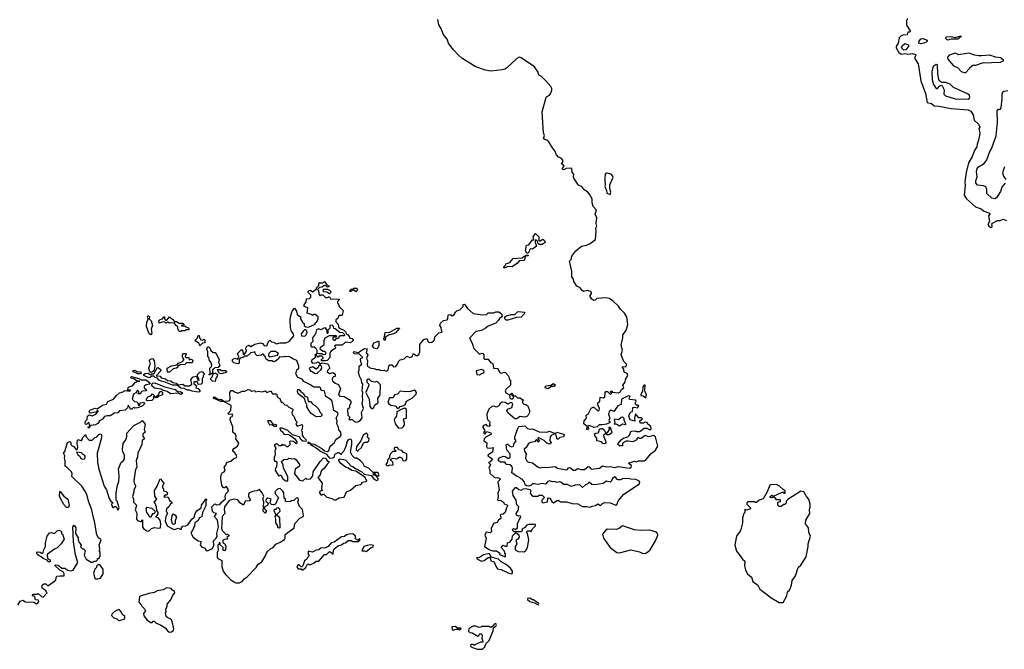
# Model space of a CAD drawing. Extents: x 2240384 to 2404287, y 351326 to 526670.
# Tile 100 of 256: x 2343188 to 2353606, y 408708 to 415372. Entities that reach past the tile are written whole.
import ezdxf

# ---------------------------------------------------------------- set-up
doc = ezdxf.new("R2010")
doc.units = 0

msp = doc.modelspace()

# ---------------------------------------------------------------- linework, layer by layer
at = {"layer": '0CON20XD'}
for points in [[(2349193, 410457), (2349175, 410450), (2349145, 410422), (2349115, 410447), (2349065, 410446), (2349025, 410432), (2348985, 410452), (2348945, 410452), (2348915, 410476), (2348895, 410480), (2348875, 410472), (2348845, 410482), (2348825, 410480), (2348795, 410492), (2348776, 410485), (2348753, 410457), (2348715, 410461), (2348675, 410452), (2348635, 410460), (2348615, 410458), (2348595, 410442), (2348574, 410436), (2348555, 410438), (2348535, 410450), (2348528, 410478), (2348505, 410510), (2348492, 410512), (2348477, 410527), (2348445, 410540), (2348394, 410574), (2348401, 410625), (2348391, 410651), (2348375, 410660), (2348340, 410665), (2348320, 410690), (2348275, 410690), (2348255, 410702), (2348255, 410720), (2348266, 410734), (2348305, 410751), (2348325, 410750), (2348355, 410729), (2348365, 410729), (2348378, 410742), (2348378, 410775), (2348344, 410815), (2348337, 410873), (2348345, 410880), (2348355, 410878), (2348375, 410858), (2348395, 410850), (2348414, 410856), (2348420, 410885), (2348440, 410915), (2348427, 410935), (2348426, 410955), (2348464, 411056), (2348472, 411065), (2348533, 411073), (2348563, 411043), (2348585, 411037), (2348615, 411040), (2348685, 411009), (2348765, 411007), (2348795, 411016), (2348842, 410995), (2348842, 410985), (2348811, 410969), (2348801, 410955), (2348798, 410915), (2348812, 410895), (2348805, 410882), (2348795, 410878), (2348765, 410890), (2348738, 410918), (2348675, 410950), (2348670, 410935), (2348688, 410915), (2348675, 410900), (2348668, 410918), (2348655, 410928), (2348637, 410903), (2348592, 410898), (2348573, 410885), (2348549, 410845), (2348526, 410825), (2348528, 410805), (2348546, 410775), (2348542, 410732), (2348557, 410697), (2348575, 410688), (2348615, 410680), (2348675, 410637), (2348695, 410630), (2348725, 410636), (2348765, 410631), (2348855, 410642), (2348880, 410625), (2348972, 410608), (2348985, 410612), (2348995, 410630), (2349005, 410632), (2349018, 410628), (2349045, 410603), (2349065, 410604), (2349095, 410623), (2349125, 410611), (2349165, 410612), (2349205, 410642), (2349215, 410640), (2349235, 410614), (2349325, 410624), (2349355, 410650), (2349395, 410638), (2349435, 410643), (2349485, 410632), (2349524, 410644), (2349591, 410631), (2349645, 410624), (2349660, 410635), (2349663, 410645), (2349658, 410655), (2349630, 410675), (2349638, 410682), (2349695, 410698), (2349715, 410692), (2349737, 410703), (2349795, 410702), (2349815, 410712), (2349869, 410781), (2349915, 410817), (2349941, 410859), (2349916, 410955), (2349895, 410972), (2349845, 410958), (2349805, 410970), (2349765, 410938), (2349745, 410940), (2349735, 410950), (2349720, 410935), (2349720, 410925), (2349675, 410902), (2349625, 410911), (2349605, 410909), (2349565, 410888), (2349565, 410860), (2349535, 410860), (2349517, 410875), (2349519, 410885), (2349554, 410925), (2349580, 410945), (2349622, 410958), (2349638, 410972), (2349648, 410985), (2349652, 411008), (2349663, 411017), (2349705, 411020), (2349712, 411012), (2349746, 411014), (2349765, 411022), (2349795, 411050), (2349825, 411048), (2349855, 411032), (2349869, 411041), (2349865, 411066), (2349835, 411090), (2349828, 411108), (2349805, 411112), (2349785, 411100), (2349762, 411102), (2349750, 411115), (2349750, 411125), (2349777, 411147), (2349766, 411156), (2349739, 411159), (2349705, 411200), (2349694, 411154), (2349698, 411122), (2349648, 411138), (2349633, 411175), (2349643, 411207), (2349655, 411217), (2349672, 411225), (2349675, 411268), (2349695, 411272), (2349725, 411263), (2349740, 411285), (2349732, 411292), (2349713, 411293), (2349700, 411305), (2349712, 411335), (2349706, 411346), (2349640, 411350), (2349638, 411365), (2349647, 411387), (2349625, 411392), (2349556, 411355), (2349552, 411298), (2349518, 411285), (2349476, 411224), (2349445, 411239), (2349425, 411224), (2349418, 411195), (2349432, 411155), (2349421, 411131), (2349425, 411120), (2349440, 411115), (2349430, 411105), (2349399, 411091), (2349355, 411082), (2349318, 411082), (2349299, 411061), (2349266, 411056), (2349215, 411077), (2349200, 411065), (2349208, 411045), (2349195, 411032), (2349190, 411035), (2349192, 411065), (2349156, 411095), (2349160, 411125), (2349187, 411155), (2349183, 411185), (2349202, 411198), (2349235, 411259), (2349255, 411272), (2349265, 411272), (2349305, 411230), (2349318, 411235), (2349322, 411255), (2349306, 411295), (2349306, 411315), (2349328, 411335), (2349332, 411375), (2349365, 411371), (2349379, 411381), (2349384, 411425), (2349392, 411435), (2349407, 411437), (2349435, 411408), (2349452, 411415), (2349440, 411435), (2349445, 411440), (2349455, 411440), (2349461, 411431), (2349525, 411421), (2349544, 411435), (2349555, 411457), (2349580, 411475), (2349570, 411505), (2349594, 411535), (2349597, 411565), (2349624, 411605), (2349615, 411627), (2349585, 411640), (2349582, 411672), (2349563, 411693), (2349575, 411702), (2349602, 411698), (2349610, 411715), (2349608, 411725), (2349581, 411755), (2349554, 411825), (2349565, 411875), (2349554, 411926), (2349571, 412005), (2349571, 412035), (2349605, 412082), (2349622, 412145), (2349613, 412225), (2349588, 412265), (2349545, 412308), (2349525, 412338), (2349466, 412396), (2349425, 412420), (2349395, 412428), (2349295, 412420), (2349278, 412402), (2349265, 412399), (2349243, 412413), (2349222, 412445), (2349238, 412475), (2349237, 412485), (2349227, 412495), (2349195, 412505), (2349155, 412496), (2349139, 412505), (2349119, 412535), (2349082, 412552), (2349051, 412601), (2349048, 412625), (2349031, 412651), (2349032, 412708), (2349014, 412786), (2349006, 412815), (2349022, 412835), (2349030, 412870), (2349073, 412927), (2349134, 412976), (2349185, 412986), (2349225, 413002), (2349281, 413045), (2349289, 413135), (2349284, 413165), (2349294, 413185), (2349287, 413215), (2349294, 413275), (2349276, 413315), (2349290, 413355), (2349258, 413395), (2349244, 413435), (2349244, 413475), (2349216, 413526), (2349195, 413550), (2349162, 413572), (2349135, 413606), (2349100, 413620), (2349051, 413695), (2349048, 413712), (2349053, 413735), (2349035, 413758), (2349032, 413795), (2349025, 413800), (2348972, 413798), (2348945, 413784), (2348932, 413785), (2348930, 413795), (2348950, 413825), (2348922, 413845), (2348934, 413865), (2348934, 413885), (2348917, 413905), (2348888, 413918), (2348870, 413940), (2348852, 413982), (2348825, 414015), (2348788, 414078), (2348775, 414092), (2348745, 414102), (2348730, 414115), (2348740, 414145), (2348730, 414175), (2348718, 414395), (2348754, 414536), (2348764, 414556), (2348795, 414573), (2348810, 414595), (2348819, 414625), (2348818, 414645), (2348808, 414665), (2348755, 414726), (2348710, 414770), (2348680, 414785), (2348673, 414815), (2348634, 414874), (2348495, 414969), (2348475, 414974), (2348448, 414962), (2348340, 414860), (2348321, 414849), (2348295, 414841), (2348175, 414827), (2348115, 414839), (2348007, 414877), (2347865, 414964), (2347834, 414994), (2347775, 415055), (2347727, 415125), (2347711, 415165), (2347669, 415219), (2347649, 415279), (2347625, 415316), (2347612, 415375)], [(2352582, 415385), (2352572, 415365), (2352573, 415315), (2352612, 415255), (2352612, 415248), (2352605, 415240), (2352585, 415240), (2352578, 415212), (2352533, 415207), (2352512, 415198), (2352495, 415180), (2352485, 415122), (2352462, 415088), (2352461, 415075), (2352491, 415025), (2352515, 415006), (2352555, 415014), (2352585, 415008), (2352635, 415013), (2352668, 415005), (2352672, 414995), (2352658, 414965), (2352696, 414906), (2352724, 414725), (2352772, 414592), (2352792, 414495), (2352835, 414483), (2352865, 414461), (2352915, 414455), (2353045, 414431), (2353225, 414417), (2353254, 414405), (2353277, 414365), (2353289, 414309), (2353332, 414265), (2353348, 414235), (2353338, 414215), (2353346, 414175), (2353344, 414146), (2353331, 414085), (2353318, 414055), (2353317, 414025), (2353294, 413995), (2353268, 413925), (2353229, 413855), (2353204, 413755), (2353189, 413655), (2353191, 413615), (2353183, 413515), (2353207, 413475), (2353302, 413392), (2353360, 413370), (2353388, 413348), (2353450, 413325), (2353452, 413315), (2353440, 413295), (2353450, 413235), (2353433, 413205), (2353442, 413185), (2353465, 413173), (2353477, 413183), (2353477, 413193)], [(2352725, 415116), (2352702, 415122), (2352707, 415145), (2352725, 415169), (2352745, 415173), (2352789, 415155), (2352785, 415137), (2352755, 415124), (2352725, 415116)], [(2353005, 415155), (2352986, 415175), (2352987, 415185), (2352995, 415192), (2353045, 415193), (2353085, 415184), (2353145, 415201), (2353151, 415195), (2353115, 415167), (2353045, 415166), (2353005, 415155)], [(2352545, 415049), (2352518, 415075), (2352524, 415095), (2352555, 415120), (2352590, 415105), (2352598, 415095), (2352565, 415053), (2352545, 415049)], [(2353195, 414810), (2353235, 414850), (2353240, 414865), (2353275, 414890), (2353305, 414890), (2353375, 414916), (2353565, 414921), (2353598, 414935), (2353598, 414945), (2353567, 414967), (2353515, 414976), (2353452, 414998), (2353365, 414988), (2353335, 414991), (2353296, 414996), (2353235, 415018), (2353142, 415002), (2353125, 415001), (2353085, 415016), (2353043, 415005), (2353024, 414995), (2353006, 414975), (2353008, 414955), (2353070, 414885), (2353110, 414865), (2353150, 414825), (2353195, 414810)], [(2353225, 414532), (2353239, 414541), (2353242, 414555), (2353235, 414575), (2353218, 414588), (2353070, 414655), (2353035, 414688), (2352985, 414708), (2352945, 414708), (2352925, 414720), (2352915, 414738), (2352903, 414797), (2352898, 414895), (2352885, 414899), (2352855, 414877), (2352840, 414825), (2352843, 414735), (2352856, 414685), (2352885, 414645), (2352898, 414642), (2352925, 414670), (2352945, 414680), (2352969, 414629), (2352965, 414585), (2352985, 414565), (2353085, 414533), (2353225, 414532)], [(2353615, 413641), (2353582, 413598), (2353566, 413554), (2353524, 413486), (2353505, 413475), (2353475, 413482), (2353422, 413532), (2353422, 413575), (2353411, 413601), (2353385, 413612), (2353322, 413622), (2353305, 413645), (2353304, 413665), (2353321, 413709), (2353314, 413765), (2353321, 413795), (2353335, 413813), (2353392, 413848), (2353420, 413890), (2353453, 413975), (2353472, 414005), (2353519, 414141), (2353535, 414285), (2353532, 414408), (2353544, 414426), (2353565, 414426), (2353575, 414442), (2353585, 414535), (2353583, 414585), (2353592, 414608), (2353605, 414617), (2353645, 414622)], [(2353609, 413815), (2353588, 413752), (2353598, 413715), (2353621, 413681)], [(2349435, 413520), (2349443, 413545), (2349432, 413585), (2349433, 413625), (2349467, 413705), (2349465, 413716), (2349446, 413735), (2349402, 413748), (2349383, 413735), (2349378, 413695), (2349382, 413615), (2349378, 413605), (2349397, 413565), (2349400, 413535), (2349435, 413520)], [(2353477, 413193), (2353473, 413207), (2353483, 413217), (2353535, 413247), (2353562, 413248), (2353595, 413262), (2353630, 413245)], [(2348565, 412900), (2348555, 412900), (2348542, 412925), (2348550, 412985), (2348575, 412990), (2348615, 413040), (2348628, 413042), (2348623, 413075), (2348645, 413110), (2348680, 413075), (2348682, 413032), (2348695, 413030), (2348725, 413050), (2348740, 413035), (2348748, 413015), (2348715, 412992), (2348685, 412992), (2348670, 413005), (2348668, 413028), (2348657, 413037), (2348642, 413038), (2348642, 413015), (2348657, 412973), (2348615, 412942), (2348592, 412948), (2348583, 412937), (2348580, 412915), (2348565, 412900)], [(2348325, 412744), (2348310, 412745), (2348310, 412755), (2348327, 412773), (2348331, 412789), (2348375, 412802), (2348410, 412845), (2348505, 412852), (2348525, 412868), (2348540, 412870), (2348545, 412880), (2348568, 412878), (2348567, 412873), (2348540, 412870), (2348526, 412824), (2348472, 412818), (2348456, 412794), (2348400, 412755), (2348355, 412760), (2348325, 412744)], [(2345142, 410272), (2345155, 410300), (2345167, 410297), (2345158, 410282), (2345158, 410225), (2345124, 410155), (2345117, 410115), (2345092, 410098), (2345072, 410068), (2345043, 410047), (2345038, 410015), (2345018, 409965), (2345002, 409948), (2345002, 409935), (2345025, 409894), (2345075, 409857), (2345108, 409848), (2345097, 409815), (2345115, 409787), (2345145, 409783), (2345160, 409755), (2345175, 409749), (2345227, 409775), (2345243, 409807), (2345238, 409855), (2345266, 409884), (2345277, 409903), (2345274, 409935), (2345292, 410005), (2345282, 410075), (2345252, 410105), (2345250, 410115), (2345270, 410145), (2345243, 410153), (2345230, 410165), (2345220, 410215), (2345254, 410246), (2345275, 410238), (2345305, 410240), (2345322, 410265), (2345365, 410300), (2345361, 410325), (2345368, 410352), (2345392, 410375), (2345397, 410395), (2345375, 410432), (2345355, 410418), (2345345, 410418), (2345327, 410445), (2345318, 410515), (2345320, 410555), (2345332, 410575), (2345352, 410585), (2345362, 410605), (2345353, 410635), (2345370, 410655), (2345375, 410678), (2345385, 410688), (2345422, 410698), (2345452, 410722), (2345483, 410737), (2345487, 410745), (2345479, 410769), (2345462, 410792), (2345444, 410804), (2345442, 410815), (2345455, 410832), (2345492, 410858), (2345508, 410888), (2345477, 410935), (2345478, 410965), (2345471, 410981), (2345443, 411005), (2345443, 411063), (2345414, 411134), (2345420, 411165), (2345435, 411170), (2345442, 411185), (2345435, 411198), (2345405, 411192), (2345390, 411205), (2345422, 411235), (2345427, 411287), (2345358, 411325), (2345360, 411335), (2345403, 411337), (2345412, 411345), (2345417, 411355), (2345413, 411425), (2345425, 411448), (2345445, 411447), (2345462, 411432), (2345485, 411422), (2345507, 411423), (2345541, 411439), (2345569, 411441), (2345605, 411457), (2345625, 411453), (2345645, 411441), (2345675, 411447), (2345685, 411432), (2345715, 411439), (2345755, 411433), (2345785, 411443), (2345805, 411430), (2345815, 411430), (2345845, 411442), (2345865, 411410), (2345905, 411410), (2345917, 411377), (2345941, 411361), (2345954, 411324), (2345965, 411322), (2345994, 411294), (2346015, 411292), (2346035, 411272), (2346078, 411248), (2346080, 411235), (2346068, 411215), (2346073, 411193), (2346090, 411175), (2346108, 411128), (2346120, 411115), (2346120, 411105), (2346110, 411095), (2346125, 411070), (2346178, 411088), (2346182, 411065), (2346177, 411043), (2346170, 411025), (2346178, 411005), (2346178, 410975), (2346189, 410955), (2346217, 410927), (2346221, 410915), (2346215, 410907), (2346185, 410912), (2346166, 410925), (2346148, 410958), (2346075, 410979), (2346024, 411024), (2345965, 411047), (2345942, 411048), (2345945, 411030), (2345972, 411005), (2345985, 410980), (2346025, 410984), (2346058, 410968), (2346101, 410935), (2346121, 410905), (2346122, 410888), (2346113, 410883), (2346086, 410906), (2346055, 410911), (2346042, 410905), (2346050, 410875), (2346025, 410850), (2346015, 410850), (2345997, 410867), (2345975, 410870), (2345965, 410880), (2345955, 410860), (2345935, 410860), (2345915, 410880), (2345905, 410882), (2345880, 410865), (2345898, 410835), (2345888, 410805), (2345890, 410775), (2345887, 410753), (2345880, 410745), (2345880, 410715), (2345885, 410700), (2345898, 410698), (2345908, 410685), (2345907, 410635), (2345896, 410624), (2345892, 410605), (2345925, 410550), (2345935, 410540), (2345945, 410550), (2345955, 410550), (2345971, 410511), (2346005, 410492), (2346025, 410490), (2346024, 410535), (2345980, 410625), (2345976, 410656), (2345960, 410695), (2345983, 410717), (2346025, 410720), (2346035, 410730), (2346065, 410722), (2346095, 410728), (2346115, 410712), (2346148, 410665), (2346150, 410645), (2346102, 410615), (2346097, 410565), (2346148, 410498), (2346185, 410492), (2346215, 410520), (2346225, 410510), (2346265, 410512), (2346290, 410545), (2346294, 410586), (2346366, 410695), (2346404, 410736), (2346425, 410732), (2346445, 410700), (2346458, 410698), (2346460, 410685), (2346442, 410668), (2346409, 410621), (2346385, 410602), (2346373, 410585), (2346367, 410553), (2346344, 410526), (2346388, 410465), (2346382, 410405), (2346390, 410385), (2346365, 410380), (2346360, 410365), (2346375, 410342), (2346385, 410340), (2346395, 410350), (2346405, 410350), (2346438, 410318), (2346490, 410305), (2346515, 410288), (2346535, 410288), (2346565, 410312), (2346621, 410319), (2346647, 410373), (2346687, 410393), (2346745, 410440), (2346795, 410451), (2346805, 410458), (2346815, 410478), (2346862, 410488), (2346845, 410526), (2346785, 410568), (2346745, 410593), (2346701, 410601), (2346666, 410626), (2346636, 410636), (2346588, 410675), (2346564, 410704), (2346565, 410718), (2346575, 410724), (2346615, 410718), (2346638, 410708), (2346691, 410651), (2346714, 410644), (2346735, 410626), (2346807, 410587), (2346833, 410563), (2346909, 410549), (2346932, 410515), (2346962, 410495), (2346980, 410500), (2346980, 410515), (2346950, 410550), (2346932, 410552), (2346930, 410565), (2346935, 410570), (2346948, 410568), (2346950, 410550), (2346965, 410550), (2346972, 410542), (2346990, 410545), (2346992, 410555), (2346978, 410578), (2346928, 410578), (2346882, 410625), (2346835, 410643), (2346818, 410678), (2346795, 410702), (2346755, 410730), (2346735, 410730), (2346705, 410760), (2346688, 410795), (2346702, 410875), (2346702, 410915), (2346695, 410930), (2346685, 410932), (2346663, 410925), (2346647, 410895), (2346642, 410865), (2346618, 410805), (2346595, 410780), (2346585, 410770), (2346567, 410787), (2346555, 410788), (2346525, 410772), (2346518, 410765), (2346512, 410738), (2346501, 410729), (2346475, 410728), (2346438, 410768), (2346372, 410802), (2346327, 410837), (2346278, 410865), (2346264, 410884), (2346245, 410887), (2346237, 410895), (2346245, 410903), (2346266, 410886), (2346305, 410880), (2346385, 410834), (2346415, 410808), (2346445, 410800), (2346458, 410812), (2346474, 410856), (2346493, 410875), (2346518, 410895), (2346535, 410928), (2346580, 410960), (2346590, 410975), (2346587, 411005), (2346565, 411030), (2346560, 411060), (2346543, 411095), (2346548, 411125), (2346538, 411155), (2346557, 411195), (2346555, 411210), (2346513, 411235), (2346496, 411335), (2346485, 411349), (2346428, 411385), (2346415, 411440), (2346395, 411448), (2346380, 411445), (2346372, 411475), (2346365, 411482), (2346305, 411482), (2346285, 411490), (2346266, 411506), (2346195, 411543), (2346178, 411568), (2346133, 411585), (2346110, 411625), (2346120, 411665), (2346136, 411674), (2346142, 411685), (2346142, 411705), (2346120, 411765), (2346085, 411777), (2346058, 411798), (2346036, 411806), (2346005, 411802), (2345995, 411808), (2345965, 411800), (2345938, 411802), (2345925, 411780), (2345895, 411758), (2345875, 411752), (2345855, 411762), (2345825, 411762), (2345795, 411780), (2345787, 411807), (2345765, 411830), (2345755, 411830), (2345745, 411820), (2345700, 411815), (2345683, 411833), (2345675, 411860), (2345668, 411852), (2345634, 411846), (2345595, 411812), (2345565, 411810), (2345555, 411800), (2345522, 411788), (2345510, 411775), (2345510, 411735), (2345495, 411728), (2345455, 411740), (2345440, 411755), (2345440, 411775), (2345465, 411790), (2345495, 411780), (2345508, 411802), (2345492, 411838), (2345535, 411880), (2345550, 411865), (2345552, 411832), (2345568, 411832), (2345588, 411865), (2345582, 411895), (2345592, 411915), (2345615, 411928), (2345635, 411912), (2345675, 411938), (2345735, 411952), (2345756, 411946), (2345774, 411924), (2345802, 411918), (2345820, 411965), (2345835, 411980), (2345852, 411962), (2345875, 411960), (2345905, 411942), (2345945, 411950), (2346005, 411950), (2346040, 411965), (2346090, 412025), (2346087, 412047), (2346065, 412070), (2346054, 412115), (2346051, 412189), (2346052, 412225), (2346072, 412285), (2346095, 412320), (2346117, 412285), (2346123, 412253), (2346160, 412225), (2346160, 412205), (2346181, 412171), (2346200, 412155), (2346200, 412135), (2346215, 412120), (2346245, 412118), (2346308, 412145), (2346340, 412185), (2346348, 412205), (2346347, 412227), (2346315, 412250), (2346295, 412250), (2346285, 412240), (2346272, 412252), (2346230, 412265), (2346237, 412317), (2346227, 412327), (2346200, 412335), (2346200, 412355), (2346220, 412385), (2346222, 412418), (2346255, 412420), (2346270, 412435), (2346270, 412455), (2346240, 412485), (2346240, 412495), (2346250, 412505), (2346265, 412508), (2346285, 412490), (2346306, 412504), (2346328, 412522), (2346330, 412535), (2346352, 412558), (2346353, 412587), (2346393, 412587), (2346415, 412600), (2346435, 412570), (2346460, 412555), (2346460, 412545), (2346445, 412540), (2346435, 412550), (2346413, 412557), (2346385, 412540), (2346362, 412538), (2346340, 412515)], [(2346340, 412515), (2346350, 412505), (2346353, 412473), (2346365, 412450), (2346375, 412460), (2346395, 412460), (2346425, 412430), (2346445, 412430), (2346455, 412440), (2346465, 412440), (2346478, 412418), (2346570, 412415), (2346570, 412405), (2346552, 412388), (2346550, 412375), (2346575, 412330), (2346610, 412295), (2346600, 412245), (2346595, 412240), (2346565, 412240), (2346555, 412210), (2346532, 412195), (2346532, 412175), (2346558, 412148), (2346560, 412125), (2346570, 412105), (2346615, 412090), (2346640, 412065), (2346642, 412052), (2346655, 412040), (2346665, 412040), (2346681, 412001), (2346707, 411997), (2346717, 411985), (2346710, 411965), (2346685, 411950), (2346635, 411958), (2346602, 411928), (2346532, 411928), (2346520, 411915), (2346530, 411905), (2346528, 411892), (2346480, 411865), (2346480, 411855), (2346470, 411845), (2346470, 411795), (2346440, 411765), (2346425, 411760), (2346382, 411762), (2346382, 411778), (2346400, 411785), (2346398, 411798), (2346385, 411810), (2346355, 411810), (2346345, 411800), (2346332, 411812), (2346325, 411830), (2346310, 411825), (2346320, 411795), (2346281, 411769), (2346273, 411753), (2346288, 411738), (2346325, 411740), (2346345, 411750), (2346365, 411730), (2346375, 411730), (2346385, 411740), (2346445, 411730), (2346457, 411717), (2346458, 411705), (2346470, 411685), (2346445, 411660), (2346443, 411643), (2346465, 411628), (2346505, 411638), (2346525, 411620), (2346528, 411595), (2346508, 411592), (2346498, 411582), (2346493, 411565), (2346498, 411548), (2346528, 411525), (2346560, 411510), (2346584, 411465), (2346560, 411405), (2346576, 411386), (2346620, 411385), (2346675, 411352), (2346691, 411331), (2346693, 411315), (2346678, 411285), (2346678, 411265), (2346658, 411245), (2346660, 411185), (2346680, 411165), (2346670, 411140), (2346705, 411140), (2346720, 411125), (2346745, 411113), (2346765, 411117), (2346795, 411133), (2346812, 411158), (2346804, 411215), (2346826, 411255), (2346813, 411305), (2346820, 411345), (2346814, 411386), (2346818, 411425), (2346811, 411445), (2346818, 411515), (2346808, 411528), (2346806, 411556), (2346785, 411600), (2346773, 411645), (2346782, 411665), (2346782, 411705), (2346808, 411725), (2346797, 411747), (2346793, 411787), (2346820, 411795), (2346785, 411830), (2346730, 411835), (2346720, 411845), (2346725, 411860), (2346775, 411850), (2346790, 411865), (2346838, 411892), (2346865, 411888), (2346856, 411846), (2346872, 411825), (2346858, 411785), (2346868, 411765), (2346866, 411715), (2346872, 411702), (2346904, 411684), (2346935, 411680), (2346962, 411668), (2346995, 411668), (2347005, 411660), (2347045, 411663), (2347065, 411653), (2347088, 411662), (2347095, 411705), (2347105, 411720), (2347125, 411720), (2347145, 411699), (2347168, 411702), (2347186, 411724), (2347196, 411754), (2347215, 411772), (2347255, 411782), (2347285, 411812), (2347315, 411798), (2347335, 411802), (2347345, 411810), (2347348, 411825), (2347355, 411840), (2347385, 411818), (2347395, 411818), (2347411, 411829), (2347422, 411855), (2347423, 411935), (2347465, 411988), (2347495, 411997), (2347512, 411962), (2347524, 411954), (2347550, 411960), (2347568, 411972), (2347576, 411985), (2347582, 412015), (2347605, 412040), (2347625, 412057), (2347660, 412065), (2347650, 412085), (2347648, 412115), (2347634, 412135), (2347641, 412159), (2347673, 412187), (2347710, 412195), (2347720, 412205), (2347722, 412248), (2347745, 412250), (2347755, 412240), (2347778, 412242), (2347802, 412278), (2347815, 412290), (2347845, 412300), (2347880, 412335), (2347882, 412358), (2347895, 412360), (2347926, 412316), (2347985, 412262), (2348085, 412248), (2348127, 412253), (2348145, 412270), (2348205, 412268), (2348225, 412279), (2348245, 412281), (2348258, 412278), (2348287, 412257), (2348292, 412235), (2348288, 412222), (2348265, 412210), (2348255, 412190), (2348225, 412160), (2348145, 412128), (2348115, 412102), (2348075, 412082), (2348015, 412070), (2347950, 412005), (2347950, 411995), (2347977, 411947), (2347992, 411892), (2348052, 411832), (2348078, 411842), (2348089, 411839), (2348098, 411825), (2348100, 411785), (2348105, 411780), (2348145, 411778), (2348175, 411740), (2348190, 411735), (2348198, 411715), (2348200, 411685), (2348245, 411680), (2348268, 411638), (2348285, 411632), (2348315, 411640), (2348327, 411637), (2348356, 411606), (2348367, 411585), (2348368, 411568), (2348380, 411555), (2348380, 411505), (2348332, 411458), (2348326, 411444), (2348331, 411421), (2348370, 411400), (2348375, 411370), (2348385, 411360), (2348402, 411358), (2348412, 411368), (2348410, 411390), (2348380, 411405), (2348395, 411418), (2348407, 411407), (2348410, 411390), (2348435, 411390), (2348455, 411370), (2348485, 411370), (2348505, 411350), (2348515, 411350), (2348520, 411345), (2348510, 411335), (2348510, 411315), (2348523, 411303), (2348545, 411300), (2348564, 411284), (2348582, 411235), (2348583, 411215), (2348570, 411185), (2348555, 411170), (2348534, 411164), (2348485, 411171), (2348445, 411146), (2348427, 411147), (2348352, 411212), (2348342, 411235), (2348352, 411248), (2348395, 411266), (2348407, 411305), (2348396, 411316), (2348385, 411320), (2348355, 411304), (2348325, 411319), (2348295, 411322), (2348272, 411308), (2348257, 411283), (2348235, 411272), (2348205, 411282), (2348185, 411276), (2348151, 411249), (2348131, 411195), (2348134, 411154), (2348139, 411139), (2348162, 411115), (2348160, 411095), (2348167, 411075), (2348155, 411067), (2348138, 411068), (2348125, 411090), (2348118, 411082), (2348095, 411078), (2348088, 411065), (2348088, 411055), (2348110, 411025), (2348098, 411005), (2348101, 410991), (2348115, 410990), (2348128, 411012), (2348154, 411006), (2348176, 410996), (2348175, 410980), (2348123, 410957), (2348104, 410935), (2348099, 410915), (2348132, 410892), (2348128, 410855), (2348135, 410840), (2348165, 410836), (2348198, 410845), (2348192, 410795), (2348144, 410766), (2348140, 410755), (2348192, 410725), (2348168, 410692), (2348150, 410685), (2348170, 410665), (2348152, 410625), (2348162, 410605), (2348162, 410572), (2348209, 410529), (2348225, 410522), (2348245, 410526), (2348269, 410515), (2348271, 410505), (2348250, 410485), (2348248, 410475), (2348260, 410395), (2348247, 410365), (2348250, 410325), (2348245, 410290), (2348255, 410284), (2348275, 410287), (2348306, 410266), (2348316, 410246), (2348350, 410235), (2348351, 410225), (2348339, 410205), (2348324, 410155), (2348305, 410139), (2348280, 410135), (2348273, 410127), (2348281, 410105), (2348279, 410091), (2348256, 410074), (2348239, 410051), (2348202, 410038), (2348178, 409985), (2348182, 409955), (2348165, 409941), (2348125, 409948), (2348111, 409915), (2348123, 409883), (2348105, 409794), (2348155, 409764), (2348191, 409751), (2348235, 409750), (2348270, 409725), (2348265, 409712), (2348330, 409685), (2348330, 409715), (2348320, 409725), (2348317, 409747), (2348283, 409785), (2348305, 409810), (2348325, 409798), (2348345, 409800), (2348350, 409835), (2348375, 409842), (2348398, 409875), (2348402, 409908), (2348435, 409940), (2348448, 409938), (2348468, 409918), (2348472, 409895), (2348460, 409875), (2348438, 409862), (2348448, 409825), (2348430, 409795), (2348432, 409762), (2348463, 409743), (2348525, 409738), (2348545, 409753), (2348563, 409785), (2348576, 409866), (2348560, 409935), (2348550, 409945), (2348565, 409960), (2348585, 409960), (2348595, 409950), (2348616, 409984), (2348645, 410013), (2348645, 410028), (2348635, 410032), (2348625, 410028), (2348575, 410028), (2348555, 410020), (2348528, 409992), (2348512, 409988), (2348502, 409975), (2348510, 409965), (2348495, 409950), (2348425, 409950), (2348405, 409962), (2348401, 409975), (2348415, 409986), (2348435, 409977), (2348456, 409994), (2348456, 410035), (2348472, 410078), (2348492, 410105), (2348485, 410122), (2348465, 410117), (2348445, 410128), (2348443, 410145), (2348462, 410178), (2348468, 410215), (2348448, 410238), (2348442, 410285), (2348410, 410335), (2348403, 410383), (2348435, 410420), (2348445, 410420), (2348469, 410399), (2348495, 410392), (2348520, 410405), (2348545, 410409), (2348585, 410400), (2348600, 410385), (2348593, 410377), (2348590, 410355), (2348615, 410330), (2348675, 410330), (2348685, 410340), (2348718, 410338), (2348740, 410315), (2348712, 410285), (2348713, 410265), (2348727, 410257), (2348773, 410267), (2348778, 410302), (2348785, 410310), (2348796, 410306), (2348822, 410265), (2348835, 410259), (2348875, 410282), (2348892, 410282), (2348908, 410268), (2348975, 410268), (2349035, 410250), (2349095, 410247), (2349145, 410218), (2349185, 410220), (2349225, 410212), (2349245, 410222), (2349282, 410228), (2349305, 410248), (2349335, 410230), (2349355, 410252), (2349375, 410262), (2349437, 410257), (2349495, 410232), (2349508, 410242), (2349526, 410284), (2349579, 410351), (2349745, 410460), (2349750, 410475), (2349741, 410491), (2349706, 410506), (2349655, 410508), (2349625, 410517), (2349565, 410512), (2349545, 410503), (2349522, 410502), (2349507, 410507), (2349496, 410526), (2349485, 410532), (2349462, 410515), (2349448, 410485), (2349435, 410478), (2349395, 410487), (2349365, 410463), (2349275, 410448), (2349243, 410453), (2349215, 410477), (2349193, 410457)], [(2346465, 412470), (2346437, 412487), (2346402, 412492), (2346402, 412518), (2346445, 412520), (2346465, 412510), (2346480, 412495), (2346478, 412482), (2346465, 412470)], [(2346745, 412490), (2346725, 412510), (2346715, 412510), (2346685, 412490), (2346680, 412505), (2346695, 412520), (2346715, 412520), (2346725, 412530), (2346755, 412530), (2346760, 412505), (2346745, 412490)], [(2348355, 412192), (2348335, 412192), (2348320, 412205), (2348320, 412225), (2348345, 412242), (2348355, 412240), (2348387, 412253), (2348427, 412253), (2348455, 412280), (2348465, 412282), (2348525, 412276), (2348532, 412265), (2348495, 412222), (2348445, 412218), (2348355, 412192)], [(2344575, 412036), (2344558, 412048), (2344530, 412125), (2344533, 412175), (2344552, 412205), (2344543, 412213), (2344541, 412225), (2344545, 412236), (2344552, 412238), (2344562, 412225), (2344558, 412205), (2344579, 412185), (2344592, 412135), (2344579, 412095), (2344586, 412054), (2344575, 412036)], [(2344895, 412070), (2344875, 412070), (2344864, 412094), (2344858, 412128), (2344844, 412134), (2344822, 412162), (2344775, 412160), (2344755, 412170), (2344735, 412160), (2344725, 412170), (2344705, 412172), (2344665, 412160), (2344660, 412185), (2344673, 412197), (2344700, 412205), (2344715, 412228), (2344720, 412225), (2344720, 412205), (2344732, 412192), (2344745, 412190), (2344775, 412228), (2344809, 412199), (2344825, 412178), (2344847, 412177), (2344875, 412160), (2344915, 412160), (2344930, 412145), (2344905, 412140), (2344902, 412132), (2344935, 412130), (2344945, 412120), (2344975, 412110), (2344980, 412095), (2344975, 412090), (2344945, 412090), (2344935, 412080), (2344905, 412080), (2344895, 412070)], [(2346205, 412022), (2346218, 412035), (2346230, 412065), (2346228, 412078), (2346215, 412090), (2346201, 412089), (2346191, 412079), (2346168, 412045), (2346170, 412025), (2346205, 412022)], [(2346398, 411828), (2346425, 411830), (2346430, 411845), (2346415, 411860), (2346395, 411860), (2346368, 411885), (2346370, 411905), (2346410, 411935), (2346410, 411975), (2346420, 412005), (2346465, 412030), (2346535, 412030), (2346540, 412025), (2346538, 412012), (2346505, 412010), (2346500, 412005), (2346502, 411992), (2346515, 411980), (2346525, 411980), (2346542, 411998), (2346558, 412002), (2346582, 412028), (2346625, 412030), (2346630, 412035), (2346608, 412058), (2346575, 412060), (2346528, 412098), (2346512, 412102), (2346510, 412125), (2346495, 412140), (2346470, 412135), (2346470, 412105), (2346450, 412085), (2346450, 412055), (2346445, 412050), (2346440, 412055), (2346440, 412085), (2346425, 412110), (2346405, 412108), (2346375, 412088), (2346355, 412100), (2346330, 412090), (2346319, 412045), (2346287, 412005), (2346290, 411965), (2346270, 411945), (2346270, 411915), (2346275, 411910), (2346305, 411910), (2346322, 411895), (2346332, 411875), (2346332, 411842), (2346355, 411837), (2346385, 411840), (2346398, 411828)], [(2347055, 411980), (2347045, 411980), (2347040, 411995), (2347050, 412015), (2347055, 412062), (2347105, 412063), (2347180, 412105), (2347206, 412106), (2347165, 412059), (2347145, 412047), (2347089, 412031), (2347060, 412010), (2347055, 411980)], [(2345095, 411920), (2345088, 411948), (2345075, 411950), (2345042, 411975), (2345070, 412005), (2345075, 412030), (2345088, 412028), (2345090, 412005), (2345100, 411995), (2345102, 411982), (2345125, 411980), (2345135, 411990), (2345148, 411985), (2345148, 411952), (2345122, 411948), (2345095, 411920)], [(2346965, 411888), (2346940, 411895), (2346923, 411915), (2346935, 411950), (2346985, 411970), (2346990, 411965), (2346988, 411925), (2346975, 411892), (2346965, 411888)], [(2344775, 411640), (2344752, 411642), (2344750, 411685), (2344793, 411707), (2344855, 411720), (2344870, 411735), (2344910, 411755), (2344930, 411775), (2344913, 411793), (2344910, 411805), (2344910, 411825), (2344922, 411838), (2344945, 411840), (2344950, 411835), (2344940, 411805), (2344948, 411798), (2344978, 411798), (2344982, 411772), (2345005, 411780), (2345020, 411765), (2345015, 411740), (2344955, 411740), (2344935, 411722), (2344885, 411720), (2344875, 411710), (2344862, 411708), (2344860, 411695), (2344848, 411682), (2344813, 411677), (2344775, 411640)], [(2345195, 411610), (2345190, 411615), (2345200, 411620), (2345202, 411635), (2345200, 411685), (2345219, 411701), (2345220, 411715), (2345215, 411740), (2345198, 411765), (2345190, 411795), (2345180, 411805), (2345180, 411855), (2345168, 411885), (2345175, 411910), (2345185, 411910), (2345205, 411890), (2345212, 411872), (2345235, 411850), (2345255, 411848), (2345266, 411836), (2345300, 411775), (2345292, 411745), (2345307, 411715), (2345288, 411692), (2345253, 411687), (2345242, 411678), (2345230, 411665), (2345228, 411632), (2345215, 411620), (2345200, 411620), (2345195, 411610)], [(2345835, 411802), (2345915, 411820), (2345927, 411837), (2345895, 411858), (2345845, 411860), (2345825, 411840), (2345820, 411825), (2345820, 411815), (2345835, 411802)], [(2344575, 411637), (2344564, 411644), (2344554, 411684), (2344574, 411735), (2344560, 411765), (2344571, 411779), (2344595, 411786), (2344611, 411765), (2344620, 411705), (2344606, 411654), (2344585, 411640), (2344575, 411637)], [(2344465, 411623), (2344437, 411625), (2344394, 411644), (2344386, 411655), (2344405, 411662), (2344428, 411648), (2344465, 411644), (2344474, 411635), (2344465, 411623)], [(2345075, 411429), (2345015, 411440), (2344985, 411452), (2344965, 411452), (2344927, 411467), (2344895, 411472), (2344855, 411503), (2344805, 411505), (2344717, 411537), (2344684, 411544), (2344661, 411555), (2344647, 411577), (2344622, 411585), (2344609, 411599), (2344585, 411598), (2344570, 411585), (2344555, 411582), (2344501, 411605), (2344497, 411615), (2344515, 411628), (2344549, 411629), (2344575, 411612), (2344585, 411622), (2344607, 411623), (2344644, 411686), (2344655, 411690), (2344682, 411665), (2344683, 411655), (2344633, 411603), (2344675, 411600), (2344685, 411580), (2344732, 411572), (2344754, 411554), (2344785, 411550), (2344813, 411533), (2344844, 411524), (2344858, 411508), (2344913, 411513), (2344937, 411497), (2344985, 411498), (2345010, 411515), (2345000, 411565), (2345025, 411590), (2345055, 411600), (2345070, 411575), (2345072, 411552), (2345088, 411562), (2345070, 411595), (2345070, 411615), (2345095, 411642), (2345118, 411648), (2345140, 411625), (2345140, 411615), (2345130, 411605), (2345130, 411585), (2345120, 411575), (2345120, 411525), (2345107, 411513), (2345075, 411510), (2345068, 411538), (2345035, 411540), (2345030, 411535), (2345032, 411522), (2345060, 411495), (2345052, 411475), (2345078, 411468), (2345094, 411445), (2345095, 411432), (2345075, 411429)], [(2345255, 411541), (2345228, 411545), (2345210, 411565), (2345212, 411578), (2345230, 411595), (2345232, 411618), (2345245, 411630), (2345265, 411630), (2345280, 411615), (2345278, 411595), (2345264, 411576), (2345255, 411541)], [(2345325, 411623), (2345300, 411630), (2345282, 411668), (2345305, 411670), (2345325, 411658), (2345365, 411658), (2345375, 411650), (2345375, 411640), (2345367, 411633), (2345345, 411632), (2345325, 411623)], [(2346315, 411628), (2346335, 411632), (2346376, 411664), (2346386, 411684), (2346380, 411705), (2346368, 411718), (2346355, 411710), (2346345, 411690), (2346327, 411673), (2346285, 411698), (2346250, 411685), (2346265, 411650), (2346275, 411650), (2346315, 411628)], [(2348055, 411612), (2348073, 411627), (2348098, 411635), (2348102, 411645), (2348099, 411659), (2348075, 411670), (2348020, 411655), (2348027, 411617), (2348055, 411612)], [(2343925, 411050), (2343910, 411055), (2343930, 411070), (2343923, 411103), (2343915, 411108), (2343895, 411087), (2343885, 411090), (2343881, 411105), (2343885, 411121), (2343901, 411139), (2343907, 411175), (2343925, 411190), (2343955, 411178), (2343995, 411198), (2344018, 411225), (2344015, 411240), (2343994, 411216), (2343935, 411208), (2343922, 411225), (2343930, 411240), (2343985, 411259), (2344008, 411252), (2344065, 411292), (2344108, 411302), (2344121, 411329), (2344180, 411355), (2344212, 411395), (2344245, 411422), (2344272, 411428), (2344305, 411448), (2344355, 411440), (2344360, 411450), (2344332, 411452), (2344335, 411478), (2344345, 411487), (2344383, 411497), (2344410, 411530), (2344435, 411542), (2344458, 411545), (2344425, 411549), (2344395, 411571), (2344369, 411579), (2344361, 411585), (2344372, 411595), (2344448, 411575), (2344475, 411561), (2344525, 411560), (2344570, 411525), (2344567, 411513), (2344525, 411507), (2344505, 411492), (2344504, 411474), (2344528, 411458), (2344530, 411445), (2344485, 411440), (2344470, 411425), (2344465, 411410), (2344445, 411410), (2344440, 411415), (2344450, 411425), (2344450, 411435), (2344435, 411450), (2344417, 411423), (2344393, 411407), (2344380, 411355), (2344402, 411332), (2344428, 411328), (2344440, 411315), (2344445, 411290), (2344458, 411292), (2344462, 411318), (2344502, 411322), (2344508, 411305), (2344485, 411282), (2344435, 411262), (2344405, 411260), (2344395, 411270), (2344375, 411250), (2344365, 411250), (2344352, 411262), (2344348, 411278), (2344335, 411290), (2344328, 411262), (2344305, 411240), (2344245, 411230), (2344225, 411210), (2344193, 411207), (2344145, 411180), (2344115, 411180), (2344085, 411170), (2344065, 411142), (2344033, 411127), (2344015, 411098), (2343990, 411085), (2343942, 411078), (2343930, 411070), (2343925, 411050)], [(2344895, 411403), (2344865, 411417), (2344785, 411412), (2344750, 411435), (2344707, 411447), (2344685, 411462), (2344615, 411470), (2344588, 411495), (2344586, 411515), (2344602, 411528), (2344625, 411525), (2344724, 411484), (2344835, 411457), (2344865, 411433), (2344887, 411437), (2344905, 411425), (2344912, 411415), (2344895, 411403)], [(2346915, 411253), (2346934, 411266), (2346947, 411295), (2346982, 411318), (2346978, 411365), (2347002, 411398), (2347007, 411507), (2346975, 411540), (2346965, 411542), (2346945, 411534), (2346925, 411537), (2346911, 411541), (2346887, 411567), (2346875, 411568), (2346860, 411555), (2346860, 411535), (2346878, 411518), (2346882, 411505), (2346852, 411425), (2346887, 411355), (2346892, 411282), (2346902, 411262), (2346915, 411253)], [(2348775, 411464), (2348750, 411475), (2348748, 411485), (2348758, 411495), (2348807, 411503), (2348835, 411522), (2348858, 411505), (2348845, 411491), (2348815, 411488), (2348775, 411464)], [(2344625, 411370), (2344622, 411378), (2344658, 411402), (2344670, 411435), (2344688, 411438), (2344700, 411425), (2344698, 411402), (2344662, 411388), (2344645, 411372), (2344625, 411370)], [(2346325, 411168), (2346274, 411204), (2346250, 411230), (2346228, 411275), (2346227, 411297), (2346213, 411323), (2346207, 411357), (2346135, 411412), (2346128, 411435), (2346132, 411458), (2346146, 411456), (2346162, 411432), (2346175, 411430), (2346192, 411415), (2346202, 411392), (2346232, 411375), (2346242, 411332), (2346265, 411330), (2346291, 411301), (2346315, 411287), (2346345, 411258), (2346371, 411211), (2346387, 411197), (2346387, 411183), (2346375, 411170), (2346325, 411168)], [(2347185, 411258), (2347205, 411262), (2347215, 411278), (2347252, 411288), (2347269, 411301), (2347280, 411335), (2347345, 411370), (2347382, 411408), (2347386, 411425), (2347377, 411445), (2347365, 411449), (2347325, 411437), (2347275, 411434), (2347215, 411440), (2347185, 411408), (2347155, 411400), (2347141, 411369), (2347101, 411369), (2347083, 411325), (2347093, 411305), (2347115, 411290), (2347160, 411285), (2347185, 411258)], [(2349815, 411370), (2349820, 411405), (2349808, 411428), (2349803, 411455), (2349808, 411495), (2349805, 411503), (2349795, 411503), (2349780, 411485), (2349778, 411435), (2349760, 411405), (2349760, 411395), (2349785, 411390), (2349815, 411370)], [(2344538, 411338), (2344530, 411345), (2344530, 411355), (2344545, 411380), (2344575, 411390), (2344595, 411410), (2344610, 411395), (2344610, 411385), (2344600, 411375), (2344610, 411365), (2344585, 411340), (2344538, 411338)], [(2345345, 411330), (2345315, 411330), (2345245, 411361), (2345234, 411375), (2345255, 411376), (2345278, 411358), (2345325, 411351), (2345350, 411335), (2345345, 411330)], [(2347198, 411048), (2347235, 411053), (2347250, 411065), (2347261, 411085), (2347260, 411105), (2347248, 411135), (2347255, 411148), (2347280, 411155), (2347280, 411245), (2347265, 411260), (2347223, 411247), (2347180, 411220), (2347176, 411175), (2347162, 411158), (2347152, 411135), (2347161, 411095), (2347198, 411048)], [(2343168, 409175), (2343192, 409218), (2343225, 409228), (2343245, 409210), (2343338, 409208), (2343365, 409188), (2343380, 409195), (2343390, 409215), (2343388, 409228), (2343355, 409230), (2343348, 409268), (2343320, 409275), (2343335, 409290), (2343375, 409290), (2343385, 409300), (2343420, 409265), (2343435, 409260), (2343480, 409305), (2343470, 409315), (2343468, 409328), (2343430, 409350), (2343422, 409365), (2343430, 409390), (2343445, 409400), (2343465, 409400), (2343485, 409380), (2343569, 409441), (2343573, 409467), (2343585, 409480), (2343615, 409487), (2343660, 409485), (2343659, 409505), (2343648, 409528), (2343612, 409545), (2343560, 409595), (2343565, 409600), (2343595, 409598), (2343635, 409568), (2343665, 409567), (2343696, 409546), (2343731, 409539), (2343753, 409547), (2343803, 409625), (2343778, 409708), (2343757, 409845), (2343752, 410005), (2343765, 410020), (2343782, 409992), (2343780, 409935), (2343807, 409887), (2343808, 409865), (2343818, 409838), (2343840, 409815), (2343833, 409793), (2343852, 409772), (2343865, 409770), (2343880, 409755), (2343872, 409705), (2343892, 409662), (2343945, 409630), (2343965, 409630), (2343975, 409640), (2343998, 409642), (2344010, 409655), (2344012, 409668), (2344025, 409670), (2344040, 409695), (2344040, 409735), (2344032, 409745), (2344038, 409775), (2344030, 409815), (2344050, 409865), (2344035, 409880), (2344025, 409880), (2344005, 409920), (2343980, 410065), (2343968, 410098), (2343951, 410185), (2343916, 410276), (2343904, 410335), (2343886, 410375), (2343846, 410435), (2343740, 410535), (2343742, 410565), (2343737, 410585), (2343685, 410640), (2343670, 410645), (2343671, 410705), (2343662, 410735), (2343666, 410756), (2343652, 410785), (2343665, 410800), (2343695, 410898), (2343718, 410908), (2343730, 410895), (2343730, 410875), (2343745, 410860), (2343760, 410855), (2343785, 410820), (2343799, 410831), (2343804, 410845), (2343796, 410885), (2343799, 410921), (2343805, 410930), (2343835, 410916), (2343841, 410919), (2343853, 410935), (2343855, 410950), (2343885, 410980), (2343890, 410955), (2343925, 410920), (2343955, 410920), (2343980, 410945), (2344005, 410958), (2344025, 410982), (2344047, 410987), (2344053, 410973), (2344053, 410947), (2344009, 410785), (2344010, 410685), (2344024, 410614), (2344083, 410435), (2344108, 410395), (2344134, 410304), (2344155, 410270), (2344170, 410265), (2344170, 410255), (2344160, 410245), (2344162, 410225), (2344175, 410210), (2344185, 410210), (2344195, 410220), (2344208, 410218), (2344225, 410180), (2344242, 410205), (2344220, 410275), (2344210, 410285), (2344210, 410365), (2344222, 410445), (2344238, 410482), (2344242, 410535), (2344236, 410585), (2344234, 410616), (2344258, 410682), (2344288, 410705), (2344296, 410724), (2344296, 410766), (2344278, 410798), (2344276, 410825), (2344284, 410885), (2344311, 410925), (2344323, 410955), (2344323, 410995), (2344395, 411077), (2344467, 411113), (2344485, 411130), (2344515, 411090), (2344507, 411035), (2344517, 411005), (2344492, 410985), (2344493, 410965), (2344508, 410935), (2344484, 410916), (2344481, 410875), (2344439, 410785), (2344436, 410745), (2344421, 410705), (2344427, 410635), (2344415, 410610), (2344396, 410495), (2344398, 410465), (2344412, 410442), (2344414, 410426), (2344396, 410395), (2344396, 410374), (2344383, 410325), (2344394, 410295), (2344394, 410264), (2344423, 410235), (2344422, 410215), (2344409, 410185), (2344428, 410148), (2344426, 410085), (2344435, 410072), (2344465, 410060), (2344478, 410062), (2344480, 410075), (2344488, 410078), (2344487, 410005), (2344498, 409985), (2344514, 409974), (2344535, 409961), (2344555, 409958), (2344582, 409985), (2344615, 409997), (2344655, 409989), (2344677, 409995), (2344682, 410035), (2344676, 410075), (2344655, 410100), (2344630, 410105), (2344652, 410138), (2344652, 410155), (2344638, 410178), (2344636, 410216), (2344610, 410275), (2344625, 410280), (2344638, 410295), (2344620, 410330), (2344613, 410387), (2344644, 410435), (2344675, 410512), (2344685, 410510), (2344689, 410495), (2344712, 410465), (2344698, 410435), (2344698, 410418), (2344710, 410405), (2344710, 410385), (2344737, 410377), (2344752, 410365), (2344745, 410340), (2344725, 410340), (2344713, 410323), (2344755, 410318), (2344768, 410305), (2344772, 410282), (2344797, 410265), (2344797, 410255), (2344779, 410241), (2344767, 410215), (2344740, 410195), (2344738, 410168), (2344752, 410145), (2344736, 410114), (2344727, 410065), (2344748, 410015), (2344804, 409984), (2344825, 409976), (2344865, 409990), (2344885, 409980), (2344900, 409980), (2344900, 409995), (2344915, 410012), (2344946, 410014), (2344966, 410024), (2345010, 410085), (2345034, 410105), (2345044, 410145), (2345064, 410175), (2345107, 410205), (2345113, 410235), (2345142, 410272)], [(2345905, 411070), (2345910, 411075), (2345900, 411085), (2345871, 411091), (2345846, 411126), (2345810, 411125), (2345830, 411085), (2345857, 411087), (2345885, 411070), (2345905, 411070)], [(2349535, 411070), (2349505, 411088), (2349481, 411091), (2349478, 411095), (2349488, 411105), (2349481, 411139), (2349485, 411146), (2349525, 411140), (2349554, 411166), (2349565, 411167), (2349580, 411155), (2349581, 411135), (2349599, 411095), (2349598, 411085), (2349565, 411092), (2349535, 411070)], [(2346765, 410800), (2346774, 410816), (2346806, 410844), (2346827, 410893), (2346845, 410900), (2346865, 410899), (2346882, 410915), (2346887, 410935), (2346870, 410955), (2346872, 410982), (2346857, 410997), (2346822, 410975), (2346797, 410913), (2346751, 410855), (2346748, 410818), (2346765, 410800)], [(2348885, 410932), (2348875, 410932), (2348870, 410965), (2348858, 410985), (2348870, 411005), (2348943, 410985), (2348948, 410975), (2348942, 410958), (2348905, 410950), (2348885, 410932)], [(2349375, 410882), (2349357, 410887), (2349344, 410904), (2349294, 410914), (2349294, 410944), (2349277, 410965), (2349272, 410988), (2349280, 410995), (2349312, 410998), (2349324, 411036), (2349346, 411046), (2349355, 411046), (2349368, 411035), (2349385, 411002), (2349395, 410997), (2349405, 411000), (2349420, 411015), (2349428, 411035), (2349425, 411060), (2349435, 411058), (2349453, 411005), (2349450, 410995), (2349425, 410979), (2349405, 410977), (2349385, 410988), (2349366, 410975), (2349369, 410955), (2349392, 410905), (2349389, 410891), (2349375, 410882)], [(2343855, 410719), (2343875, 410723), (2343884, 410745), (2343875, 410763), (2343854, 410774), (2343845, 410788), (2343790, 410795), (2343802, 410765), (2343823, 410753), (2343836, 410726), (2343855, 410719)], [(2347085, 410650), (2347093, 410657), (2347140, 410660), (2347137, 410687), (2347110, 410715), (2347138, 410732), (2347175, 410722), (2347205, 410740), (2347215, 410740), (2347235, 410730), (2347242, 410702), (2347275, 410707), (2347286, 410724), (2347286, 410776), (2347251, 410791), (2347231, 410811), (2347200, 410820), (2347185, 410842), (2347160, 410845), (2347150, 410835), (2347150, 410825), (2347168, 410808), (2347168, 410802), (2347135, 410800), (2347115, 410780), (2347101, 410755), (2347100, 410735), (2347082, 410715), (2347076, 410684), (2347063, 410663), (2347072, 410652), (2347085, 410650)], [(2343705, 410210), (2343685, 410210), (2343655, 410240), (2343622, 410295), (2343608, 410328), (2343612, 410378), (2343618, 410378), (2343655, 410330), (2343698, 410295), (2343712, 410235), (2343705, 410210)], [(2345515, 409412), (2345545, 409428), (2345565, 409452), (2345595, 409473), (2345691, 409575), (2345713, 409607), (2345750, 409635), (2345793, 409705), (2345800, 409730), (2345814, 409745), (2345846, 409774), (2345870, 409785), (2345898, 409822), (2345945, 409842), (2345990, 409870), (2345998, 409885), (2345998, 409922), (2346092, 409995), (2346100, 410040), (2346154, 410096), (2346186, 410114), (2346193, 410125), (2346179, 410189), (2346148, 410218), (2346133, 410265), (2346140, 410285), (2346136, 410306), (2346125, 410311), (2346112, 410308), (2346089, 410281), (2346065, 410278), (2346045, 410267), (2346002, 410272), (2346000, 410295), (2345988, 410308), (2345984, 410365), (2345973, 410383), (2345945, 410408), (2345916, 410404), (2345888, 410375), (2345895, 410350), (2345928, 410315), (2345896, 410244), (2345875, 410238), (2345852, 410242), (2345838, 410255), (2345841, 410279), (2345850, 410295), (2345842, 410302), (2345814, 410306), (2345797, 410295), (2345792, 410275), (2345818, 410255), (2345810, 410230), (2345780, 410215), (2345780, 410195), (2345797, 410177), (2345798, 410165), (2345785, 410150), (2345765, 410170), (2345772, 410265), (2345760, 410305), (2345770, 410325), (2345769, 410335), (2345754, 410364), (2345725, 410400), (2345696, 410384), (2345665, 410381), (2345617, 410363), (2345609, 410345), (2345610, 410325), (2345630, 410285), (2345615, 410278), (2345574, 410276), (2345557, 410233), (2345517, 410257), (2345495, 410290), (2345455, 410298), (2345405, 410282), (2345356, 410214), (2345353, 410185), (2345360, 410145), (2345332, 410115), (2345322, 409985), (2345330, 409965), (2345372, 409922), (2345388, 409928), (2345400, 409915), (2345400, 409905), (2345380, 409895), (2345388, 409872), (2345355, 409870), (2345338, 409862), (2345338, 409838), (2345360, 409825), (2345368, 409795), (2345367, 409763), (2345355, 409750), (2345340, 409755), (2345340, 409785), (2345310, 409815), (2345308, 409838), (2345300, 409835), (2345298, 409822), (2345285, 409810), (2345290, 409755), (2345278, 409732), (2345277, 409685), (2345285, 409670), (2345327, 409647), (2345328, 409585), (2345342, 409535), (2345365, 409500), (2345375, 409490), (2345385, 409490), (2345390, 409475), (2345420, 409445), (2345455, 409422), (2345475, 409412), (2345515, 409412)], [(2351265, 409204), (2351305, 409272), (2351314, 409315), (2351334, 409335), (2351356, 409385), (2351363, 409435), (2351397, 409485), (2351426, 409574), (2351455, 409598), (2351509, 409685), (2351532, 409795), (2351531, 409825), (2351556, 409905), (2351538, 409945), (2351534, 409994), (2351502, 410035), (2351508, 410075), (2351550, 410145), (2351544, 410185), (2351554, 410215), (2351554, 410244), (2351538, 410295), (2351514, 410324), (2351486, 410376), (2351455, 410380), (2351317, 410293), (2351300, 410275), (2351297, 410253), (2351285, 410240), (2351275, 410240), (2351245, 410220), (2351225, 410220), (2351210, 410235), (2351210, 410265), (2351238, 410272), (2351240, 410285), (2351235, 410290), (2351195, 410290), (2351186, 410306), (2351168, 410318), (2351145, 410310), (2351130, 410315), (2351130, 410325), (2351145, 410338), (2351165, 410330), (2351255, 410370), (2351265, 410370), (2351275, 410360), (2351288, 410362), (2351288, 410385), (2351268, 410398), (2351229, 410435), (2351195, 410452), (2351135, 410450), (2351126, 410444), (2351096, 410374), (2351055, 410302), (2351013, 410287), (2350985, 410260), (2350975, 410260), (2350965, 410270), (2350892, 410268), (2350883, 410257), (2350883, 410243), (2350918, 410208), (2350920, 410195), (2350875, 410180), (2350865, 410190), (2350862, 410185), (2350860, 410155), (2350850, 410145), (2350835, 410100), (2350835, 410045), (2350817, 409975), (2350811, 409959), (2350772, 409905), (2350756, 409815), (2350772, 409745), (2350802, 409712), (2350835, 409663), (2350862, 409642), (2350857, 409595), (2350867, 409545), (2350890, 409505), (2350932, 409472), (2350947, 409425), (2350997, 409385), (2351020, 409345), (2351102, 409285), (2351128, 409258), (2351225, 409204), (2351265, 409204)], [(2344575, 410102), (2344561, 410111), (2344550, 410135), (2344532, 410155), (2344528, 410195), (2344538, 410212), (2344585, 410200), (2344620, 410175), (2344617, 410153), (2344608, 410142), (2344595, 410140), (2344585, 410130), (2344575, 410102)], [(2345935, 409990), (2345920, 409995), (2345920, 410015), (2345898, 410045), (2345898, 410085), (2345890, 410115), (2345900, 410125), (2345900, 410135), (2345880, 410175), (2345885, 410190), (2345905, 410190), (2345910, 410205), (2345925, 410210), (2345938, 410195), (2345940, 410165), (2345910, 410135), (2345910, 410125), (2345925, 410118), (2345939, 410099), (2345940, 409995), (2345935, 409990)], [(2344815, 410028), (2344804, 410034), (2344794, 410074), (2344800, 410125), (2344815, 410140), (2344835, 410128), (2344848, 410105), (2344834, 410066), (2344832, 410038), (2344825, 410032), (2344815, 410028)], [(2343495, 409630), (2343480, 409650), (2343435, 409668), (2343415, 409688), (2343395, 409698), (2343373, 409715), (2343370, 409735), (2343375, 409740), (2343406, 409736), (2343425, 409722), (2343438, 409732), (2343442, 409755), (2343463, 409797), (2343460, 409835), (2343480, 409905), (2343505, 409940), (2343523, 409943), (2343557, 409933), (2343585, 409960), (2343607, 409967), (2343630, 409955), (2343630, 409935), (2343640, 409925), (2343658, 409875), (2343626, 409824), (2343585, 409782), (2343555, 409768), (2343483, 409715), (2343479, 409705), (2343482, 409672), (2343492, 409662), (2343510, 409655), (2343510, 409635), (2343505, 409632), (2343495, 409630)], [(2349805, 409722), (2349835, 409738), (2349859, 409761), (2349917, 409855), (2349940, 409915), (2349938, 409935), (2349925, 409949), (2349855, 409970), (2349755, 409965), (2349695, 409973), (2349565, 410016), (2349535, 409990), (2349503, 409977), (2349405, 409978), (2349391, 409969), (2349354, 409926), (2349364, 409885), (2349436, 409785), (2349505, 409734), (2349535, 409728), (2349655, 409759), (2349745, 409740), (2349776, 409724), (2349805, 409722)], [(2346185, 409550), (2346216, 409574), (2346232, 409608), (2346245, 409610), (2346257, 409603), (2346305, 409622), (2346325, 409640), (2346355, 409642), (2346415, 409710), (2346435, 409710), (2346462, 409738), (2346478, 409738), (2346506, 409714), (2346507, 409753), (2346515, 409770), (2346562, 409808), (2346595, 409813), (2346615, 409830), (2346637, 409833), (2346665, 409860), (2346695, 409860), (2346715, 409850), (2346775, 409850), (2346788, 409862), (2346790, 409875), (2346782, 409878), (2346765, 409860), (2346755, 409870), (2346742, 409872), (2346740, 409905), (2346715, 409930), (2346675, 409928), (2346645, 409920), (2346625, 409900), (2346595, 409898), (2346517, 409843), (2346484, 409836), (2346453, 409797), (2346425, 409780), (2346375, 409777), (2346355, 409760), (2346325, 409757), (2346285, 409737), (2346242, 409748), (2346240, 409715), (2346250, 409705), (2346247, 409693), (2346232, 409678), (2346228, 409662), (2346203, 409645), (2346185, 409590), (2346175, 409580), (2346165, 409580), (2346145, 409600), (2346135, 409600), (2346122, 409585), (2346123, 409573), (2346135, 409560), (2346165, 409560), (2346175, 409550), (2346185, 409550)], [(2346855, 409742), (2346905, 409780), (2346929, 409791), (2346932, 409805), (2346905, 409813), (2346865, 409808), (2346830, 409795), (2346810, 409750), (2346835, 409750), (2346855, 409742)], [(2348395, 409508), (2348403, 409517), (2348401, 409535), (2348381, 409565), (2348334, 409605), (2348282, 409632), (2348255, 409662), (2348182, 409682), (2348155, 409722), (2348095, 409708), (2348055, 409678), (2348023, 409677), (2348032, 409662), (2348075, 409642), (2348102, 409648), (2348145, 409678), (2348165, 409680), (2348173, 409643), (2348206, 409636), (2348232, 409572), (2348245, 409560), (2348282, 409552), (2348364, 409514), (2348395, 409508)], [(2344015, 409452), (2344045, 409462), (2344072, 409505), (2344072, 409555), (2344035, 409600), (2344015, 409600), (2344002, 409588), (2344000, 409575), (2343982, 409555), (2343968, 409512), (2343982, 409462), (2343993, 409453), (2344015, 409452)], [(2344775, 408890), (2344795, 408893), (2344815, 408910), (2344820, 408925), (2344797, 409015), (2344781, 409031), (2344755, 409040), (2344738, 409055), (2344730, 409095), (2344738, 409105), (2344733, 409135), (2344749, 409161), (2344748, 409185), (2344788, 409232), (2344809, 409281), (2344830, 409305), (2344828, 409318), (2344804, 409334), (2344792, 409352), (2344745, 409357), (2344705, 409338), (2344644, 409326), (2344612, 409308), (2344555, 409300), (2344455, 409268), (2344450, 409205), (2344475, 409180), (2344480, 409165), (2344508, 409135), (2344518, 409115), (2344498, 409085), (2344503, 409063), (2344538, 409015), (2344575, 408990), (2344589, 408991), (2344600, 409005), (2344610, 409005), (2344634, 408984), (2344677, 408967), (2344728, 408935), (2344755, 408898), (2344775, 408890)], [(2348675, 409180), (2348680, 409195), (2348662, 409202), (2348625, 409230), (2348615, 409230), (2348585, 409248), (2348560, 409245), (2348560, 409235), (2348585, 409213), (2348635, 409200), (2348675, 409180)], [(2344245, 409012), (2344290, 409025), (2344300, 409035), (2344300, 409055), (2344271, 409081), (2344262, 409105), (2344246, 409126), (2344235, 409130), (2344187, 409103), (2344162, 409078), (2344160, 409065), (2344185, 409040), (2344215, 409030), (2344235, 409012), (2344245, 409012)], [(2347775, 408910), (2347805, 408920), (2347835, 408920), (2347845, 408912), (2347858, 408922), (2347855, 408930), (2347825, 408930), (2347795, 408948), (2347762, 408945), (2347763, 408913), (2347775, 408910)], [(2348085, 408708), (2348110, 408735), (2348120, 408765), (2348155, 408800), (2348197, 408903), (2348200, 408935), (2348226, 408954), (2348232, 408965), (2348225, 408982), (2348208, 408975), (2348190, 408950), (2348175, 408940), (2348155, 408948), (2348105, 408950), (2348075, 408950), (2348067, 408943), (2348045, 408940), (2348013, 408953), (2347987, 408953), (2347942, 408928), (2347938, 408898), (2347950, 408885), (2347975, 408882), (2348035, 408848), (2348048, 408852), (2348050, 408865), (2348058, 408872), (2348075, 408870), (2348082, 408855), (2348078, 408825), (2348087, 408805), (2348088, 408782), (2348065, 408782), (2348012, 408758), (2348005, 408750), (2347995, 408750), (2347985, 408760), (2347965, 408760), (2347960, 408755), (2347962, 408735), (2348028, 408708), (2348085, 408708)]]:
    msp.add_lwpolyline(points, dxfattribs=at)

doc.saveas('drawing.dxf')
